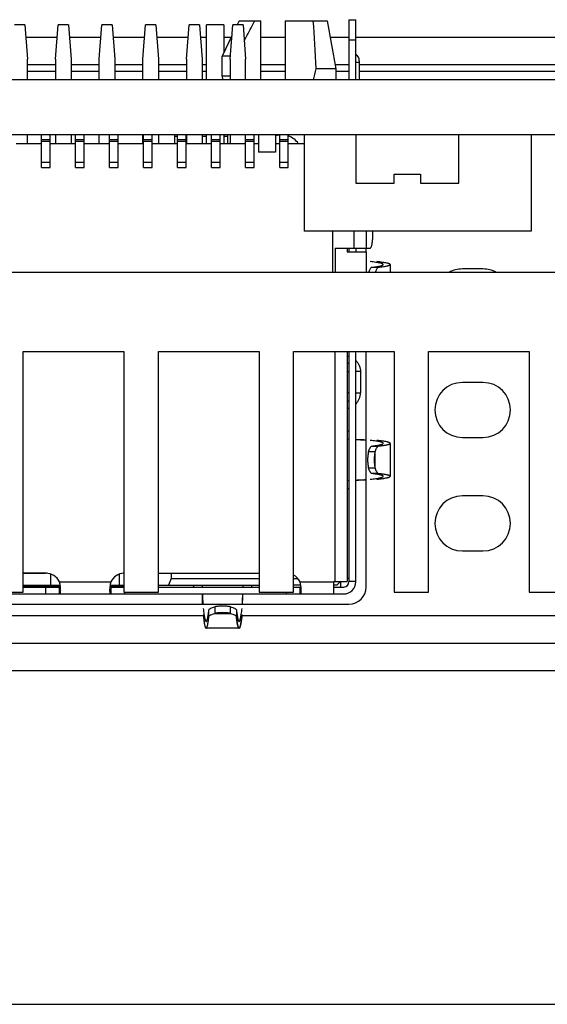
# Model space of a CAD drawing. Header units: millimetres. Extents: x -32 to 346, y 283 to 568.
# Tile 4 of 13: x 113 to 128, y 283 to 312. Entities that reach past the tile are written whole.
import ezdxf

# ---------------------------------------------------------------- set-up
doc = ezdxf.new("R2010")
doc.units = ezdxf.units.MM
doc.header["$LTSCALE"] = 16.335
doc.layers.get('0').update_dxf_attribs({"linetype": 'CONTINUOUS'})
doc.layers.add('00_COMPONENTS', color=7, linetype='CONTINUOUS')

msp = doc.modelspace()

# ---------------------------------------------------------------- linework, layer by layer
msp.add_line((-31.773, 282.941), (346.227, 282.941))
at = {"layer": '00_COMPONENTS', "color": 7}
for p, q in [((119.443, 311.546), (119.385, 311.426)), ((119.443, 311.546), (120.073, 311.546)), ((120.073, 309.826), (120.073, 311.546)), ((120.773, 311.546), (121.998, 311.546)), ((120.773, 311.546), (120.773, 309.826)), ((121.998, 311.546), (122.248, 310.146)), ((122.633, 311.576), (122.833, 311.576)), ((122.633, 311.576), (122.633, 309.826)), ((122.833, 309.826), (122.833, 311.576)), ((113.203, 311.426), (112.903, 311.426)), ((113.203, 311.426), (113.278, 310.426)), ((114.098, 310.426), (114.173, 311.426)), ((114.473, 311.426), (114.173, 311.426)), ((114.473, 311.426), (114.548, 310.426)), ((115.368, 310.426), (115.443, 311.426)), ((115.743, 311.426), (115.443, 311.426)), ((115.743, 311.426), (115.818, 310.426)), ((116.638, 310.426), (116.713, 311.426)), ((117.013, 311.426), (116.713, 311.426)), ((117.013, 311.426), (117.088, 310.426)), ((117.908, 310.426), (117.983, 311.426)), ((118.283, 311.426), (117.983, 311.426)), ((118.283, 311.426), (118.358, 310.426)), ((118.993, 311.426), (118.493, 311.426)), ((118.493, 309.826), (118.493, 311.426)), ((118.993, 311.426), (118.993, 310.619)), ((119.178, 310.426), (119.253, 311.426)), ((119.553, 311.426), (119.253, 311.426)), ((119.553, 311.426), (119.628, 310.426)), ((113.23, 311.066), (114.146, 311.066)), ((114.5, 311.066), (115.416, 311.066)), ((115.77, 311.066), (116.686, 311.066)), ((117.04, 311.066), (117.956, 311.066)), ((118.31, 311.066), (118.493, 311.066)), ((119.229, 311.105), (118.943, 310.516)), ((118.993, 311.066), (119.21, 311.066)), ((120.073, 311.066), (120.773, 311.066)), ((122.084, 311.066), (122.633, 311.066)), ((122.833, 311.066), (148.983, 311.066)), ((113.278, 309.826), (113.278, 310.426)), ((114.098, 310.426), (114.098, 309.826)), ((114.548, 310.426), (114.548, 309.826)), ((115.368, 309.826), (115.368, 310.426)), ((115.818, 310.426), (115.818, 309.826)), ((116.638, 309.826), (116.638, 310.426)), ((117.088, 310.426), (117.088, 309.826)), ((117.908, 310.426), (117.908, 309.826)), ((118.358, 310.426), (118.358, 309.826)), ((119.185, 310.516), (118.943, 310.516)), ((118.943, 309.946), (118.943, 310.516)), ((119.178, 310.426), (119.178, 309.826)), ((119.628, 309.826), (119.628, 310.426)), ((114.098, 310.266), (113.278, 310.266)), ((115.368, 310.266), (114.548, 310.266)), ((116.638, 310.266), (115.818, 310.266)), ((117.908, 310.266), (117.088, 310.266)), ((118.493, 310.266), (118.358, 310.266)), ((120.773, 310.266), (120.073, 310.266)), ((122.248, 310.146), (121.679, 310.146)), ((122.248, 310.266), (122.226, 310.266)), ((122.633, 310.266), (122.248, 310.266)), ((122.248, 310.146), (122.248, 309.826)), ((122.933, 310.326), (122.933, 309.826)), ((148.983, 310.266), (122.933, 310.266)), ((163.283, 309.826), (94.383, 309.826)), ((118.943, 309.946), (119.178, 309.946)), ((118.973, 309.826), (118.943, 309.946)), ((163.283, 308.226), (94.383, 308.226)), ((113.278, 307.976), (113.278, 308.226)), ((113.688, 307.279), (113.688, 308.226)), ((113.938, 307.279), (113.938, 308.226)), ((114.098, 308.226), (114.098, 307.976)), ((114.548, 308.226), (114.548, 307.976)), ((114.678, 307.279), (114.678, 308.226)), ((114.928, 307.279), (114.928, 308.226)), ((115.368, 307.976), (115.368, 308.226)), ((115.668, 307.279), (115.668, 308.226)), ((115.918, 307.279), (115.918, 308.226)), ((116.638, 307.976), (116.638, 308.226)), ((116.658, 307.279), (116.658, 308.226)), ((116.908, 307.279), (116.908, 308.226)), ((117.088, 308.226), (117.088, 307.976)), ((117.558, 308.226), (117.558, 307.976)), ((117.648, 308.176), (117.558, 308.176)), ((117.648, 307.279), (117.648, 308.226)), ((117.898, 307.279), (117.898, 308.226)), ((117.908, 308.176), (117.898, 308.176)), ((117.908, 308.226), (117.908, 307.976)), ((118.358, 308.226), (118.358, 307.976)), ((118.493, 308.176), (118.358, 308.176)), ((118.493, 307.976), (118.493, 308.226)), ((118.638, 307.279), (118.638, 308.226)), ((118.888, 307.279), (118.888, 308.226)), ((118.993, 308.226), (118.993, 307.976)), ((119.098, 308.176), (118.993, 308.176)), ((119.098, 308.226), (119.098, 307.976)), ((119.178, 308.226), (119.178, 307.976)), ((119.628, 307.279), (119.628, 308.226)), ((119.878, 307.279), (119.878, 308.226)), ((120.001, 308.226), (120.001, 307.726)), ((120.501, 308.226), (120.501, 307.726)), ((120.618, 307.279), (120.618, 308.226)), ((120.868, 307.279), (120.868, 308.226)), ((121.333, 308.226), (121.333, 305.426)), ((122.833, 308.226), (122.833, 306.826)), ((125.833, 306.826), (125.833, 308.226)), ((127.933, 308.226), (127.933, 305.426)), ((112.948, 307.976), (113.688, 307.976)), ((113.938, 308.08), (113.688, 308.08)), ((113.938, 307.976), (114.678, 307.976)), ((114.928, 308.08), (114.678, 308.08)), ((114.928, 307.976), (115.668, 307.976)), ((115.918, 308.08), (115.668, 308.08)), ((115.918, 307.976), (116.658, 307.976)), ((116.908, 308.08), (116.658, 308.08)), ((116.908, 307.976), (117.648, 307.976)), ((117.898, 308.08), (117.648, 308.08)), ((117.898, 307.976), (118.638, 307.976)), ((118.888, 308.08), (118.638, 308.08)), ((118.888, 307.976), (119.628, 307.976)), ((119.878, 308.08), (119.628, 308.08)), ((119.878, 307.976), (120.001, 307.976)), ((120.501, 307.976), (120.618, 307.976)), ((120.868, 308.08), (120.618, 308.08)), ((120.868, 307.976), (121.333, 307.976)), ((120.501, 307.726), (120.001, 307.726)), ((113.688, 307.279), (113.938, 307.279)), ((114.678, 307.279), (114.928, 307.279)), ((115.668, 307.279), (115.918, 307.279)), ((116.658, 307.279), (116.908, 307.279)), ((117.648, 307.279), (117.898, 307.279)), ((118.638, 307.279), (118.888, 307.279)), ((119.628, 307.279), (119.878, 307.279)), ((120.618, 307.279), (120.868, 307.279)), ((123.945, 307.081), (124.72, 307.081)), ((123.945, 306.826), (123.945, 307.081)), ((124.72, 307.081), (124.72, 306.826)), ((122.833, 306.826), (123.945, 306.826)), ((124.72, 306.826), (125.833, 306.826)), ((127.933, 305.426), (121.333, 305.426)), ((122.153, 305.426), (122.153, 304.226)), ((123.133, 305.426), (123.133, 304.933)), ((123.318, 305.426), (123.318, 305.183)), ((122.233, 304.933), (123.248, 304.933)), ((122.233, 304.933), (122.233, 304.226)), ((122.583, 304.933), (122.583, 304.826)), ((122.583, 304.826), (123.133, 304.826)), ((122.633, 304.933), (122.633, 304.826)), ((122.833, 304.933), (122.833, 304.826)), ((123.133, 304.826), (123.133, 304.933)), ((123.133, 304.826), (123.133, 304.226)), ((123.833, 304.455), (123.833, 304.226)), ((148.528, 304.226), (96.438, 304.226)), ((123.293, 304.376), (123.486, 304.376)), ((126.533, 304.326), (125.933, 304.326)), ((113.158, 301.926), (116.088, 301.926)), ((113.158, 294.926), (113.158, 301.926)), ((116.088, 301.926), (116.088, 294.926)), ((117.088, 301.926), (120.018, 301.926)), ((117.088, 294.926), (117.088, 301.926)), ((120.018, 301.926), (120.018, 294.926)), ((121.018, 301.926), (123.948, 301.926)), ((121.018, 294.926), (121.018, 301.926)), ((122.583, 301.926), (122.583, 295.233)), ((122.633, 301.926), (122.633, 295.226)), ((122.833, 295.226), (122.833, 301.926)), ((123.133, 295.076), (123.133, 301.926)), ((123.948, 301.926), (123.948, 294.926)), ((124.948, 301.926), (127.878, 301.926)), ((124.948, 294.926), (124.948, 301.926)), ((127.878, 301.926), (127.878, 294.926)), ((122.969, 301.343), (122.969, 300.723)), ((126.533, 301.026), (125.933, 301.026)), ((122.633, 299.37), (122.583, 299.372)), ((123.833, 299.255), (123.833, 298.296)), ((125.933, 299.426), (126.533, 299.426)), ((123.398, 299.006), (123.207, 299.006)), ((123.293, 299.176), (123.486, 299.176)), ((123.207, 298.545), (123.398, 298.545)), ((123.486, 298.376), (123.293, 298.376)), ((122.583, 298.179), (122.633, 298.181)), ((126.533, 297.726), (125.933, 297.726)), ((125.933, 296.126), (126.533, 296.126)), ((113.158, 295.478), (113.808, 295.478)), ((113.853, 295.476), (113.158, 295.476)), ((113.958, 295.126), (113.958, 295.452)), ((115.958, 295.126), (115.958, 295.452)), ((116.088, 295.476), (116.063, 295.476)), ((117.088, 295.478), (120.018, 295.478)), ((117.088, 295.476), (120.018, 295.476)), ((117.458, 295.326), (117.383, 295.126)), ((117.458, 295.476), (117.458, 295.326)), ((117.458, 295.326), (120.018, 295.326)), ((121.018, 295.326), (121.145, 295.326)), ((122.183, 295.233), (122.583, 295.233)), ((122.183, 295.233), (122.183, 294.876)), ((122.39, 295.233), (122.283, 295.126)), ((122.383, 295.226), (122.383, 295.076)), ((122.633, 295.326), (122.583, 295.326)), ((122.633, 295.248), (122.833, 295.248)), ((113.158, 295.126), (114.232, 295.126)), ((113.158, 295.096), (114.237, 295.096)), ((113.158, 295.076), (114.213, 295.076)), ((114.213, 294.876), (114.213, 295.076)), ((115.679, 295.096), (116.088, 295.096)), ((115.684, 295.126), (116.088, 295.126)), ((115.702, 295.076), (116.088, 295.076)), ((115.702, 295.076), (115.702, 294.876)), ((117.088, 295.126), (120.018, 295.126)), ((117.088, 295.076), (120.018, 295.076)), ((118.361, 295.126), (118.363, 295.076)), ((119.553, 295.076), (119.554, 295.126)), ((121.232, 295.126), (121.018, 295.126)), ((121.018, 295.076), (121.213, 295.076)), ((121.213, 294.876), (121.213, 295.076)), ((122.283, 295.126), (122.183, 295.126)), ((122.183, 295.076), (122.483, 295.076)), ((107.433, 294.876), (122.483, 294.876)), ((112.158, 294.926), (113.158, 294.926)), ((116.088, 294.926), (117.088, 294.926)), ((120.018, 294.926), (121.018, 294.926)), ((123.948, 294.926), (124.948, 294.926)), ((127.878, 294.926), (128.878, 294.926)), ((107.283, 294.576), (122.633, 294.576)), ((118.558, 294.222), (118.558, 294.415)), ((118.728, 294.502), (118.728, 294.31)), ((119.188, 294.31), (119.188, 294.502)), ((119.358, 294.415), (119.358, 294.222)), ((119.438, 293.876), (118.478, 293.876)), ((119.42, 293.892), (119.418, 293.898)), ((64.37, 293.446), (158.756, 293.446)), ((64.37, 292.646), (158.756, 292.646))]:
    msp.add_line(p, q, dxfattribs=at)
at = {"layer": '00_COMPONENTS', "color": 4}
for p, q in [((122.833, 310.976), (122.633, 310.976)), ((122.933, 310.326), (122.833, 310.326)), ((122.933, 310.376), (122.933, 310.326)), ((114.098, 310.066), (113.278, 310.066)), ((115.368, 310.066), (114.548, 310.066)), ((116.638, 310.066), (115.818, 310.066)), ((117.908, 310.066), (117.088, 310.066)), ((118.493, 310.066), (118.358, 310.066)), ((120.773, 310.066), (120.073, 310.066)), ((122.633, 310.066), (122.248, 310.066)), ((148.983, 310.066), (122.933, 310.066)), ((113.938, 308.03), (113.688, 308.03)), ((114.928, 308.03), (114.678, 308.03)), ((115.918, 308.03), (115.668, 308.03)), ((116.908, 308.03), (116.658, 308.03)), ((117.898, 308.03), (117.648, 308.03)), ((118.888, 308.03), (118.638, 308.03)), ((119.878, 308.03), (119.628, 308.03)), ((120.868, 308.03), (120.618, 308.03)), ((113.688, 307.429), (113.938, 307.429)), ((114.678, 307.429), (114.928, 307.429)), ((115.668, 307.429), (115.918, 307.429)), ((116.658, 307.429), (116.908, 307.429)), ((117.648, 307.429), (117.898, 307.429)), ((118.638, 307.429), (118.888, 307.429)), ((119.628, 307.429), (119.878, 307.429)), ((120.618, 307.429), (120.868, 307.429)), ((122.783, 304.933), (122.783, 305.426)), ((123.145, 304.933), (123.145, 305.426)), ((122.233, 295.233), (122.233, 301.926)), ((122.583, 301.343), (122.633, 301.343)), ((122.969, 301.343), (122.833, 301.343)), ((122.633, 300.723), (122.583, 300.723)), ((122.833, 300.723), (122.969, 300.723)), ((123.398, 298.545), (123.398, 299.006)), ((114.212, 295.226), (115.704, 295.226)), ((121.212, 295.226), (122.183, 295.226)), ((113.808, 295.076), (113.808, 294.876)), ((116.108, 294.876), (116.108, 294.926)), ((120.808, 294.926), (120.808, 294.876)), ((111.52, 294.246), (118.396, 294.246)), ((118.728, 294.31), (119.188, 294.31)), ((119.52, 294.246), (159.156, 294.246))]:
    msp.add_line(p, q, dxfattribs=at)
at = {"layer": '00_COMPONENTS', "color": 7}
for centre, radius, start, end in [((122.683, 310.376), 0.25, 0, 53.1301), ((110.547, 312.642), 11.408, 345.7087, 347.3614), ((120.673, 307.626), 0.6, 95.2503, 106.6302), ((120.689, 308.557), 0.361, 246.832, 250.7119), ((120.673, 307.626), 0.6, 35.6915, 71.0194), ((125.933, 303.526), 0.8, 90, 118.7852), ((126.533, 303.526), 0.8, 61.2148, 90), ((122.514, 301.333), 0.46, 74.9604, 81.3321), ((122.515, 301.31), 0.283, 65.3964, 76.1286), ((125.933, 300.226), 0.8, 90, 270), ((126.533, 300.226), 0.8, 270, 90), ((122.515, 300.756), 0.283, 283.8725, 294.6024), ((122.514, 300.733), 0.46, 278.6681, 285.039), ((125.933, 296.926), 0.8, 90, 270), ((126.533, 296.926), 0.8, 270, 90), ((113.808, 295.028), 0.45, 26.0542, 90), ((112.955, 294.923), 1.294, 7.3023, 13.5449), ((116.97, 294.921), 1.303, 166.4771, 172.6782), ((116.108, 295.028), 0.45, 92.5327, 153.9458), ((120.808, 295.028), 0.45, 26.0542, 62.1587), ((119.94, 294.92), 1.309, 9.0523, 13.5174), ((122.483, 295.226), 0.35, 270, 360), ((122.483, 295.226), 0.15, 270, 360), ((113.069, 294.938), 1.178, 6.7016, 7.2659), ((116.846, 294.938), 1.178, 172.7368, 173.2986), ((120.004, 294.93), 1.244, 7.2707, 9.0639), ((120.069, 294.938), 1.178, 6.7016, 7.2659), ((122.633, 295.076), 0.5, 270, 360), ((119.438, 293.885), 0.00949, 261.6762, 269.9756)]:
    msp.add_arc(centre, radius, start, end, dxfattribs=at)
msp.add_ellipse((120.673, 291.725), major_axis=(0, 26.048), ratio=0.054651, start_param=-0.785299, end_param=-0.706061, dxfattribs=at)
for points, knots in [([(119.588, 310.955), (119.662, 311.104), (119.762, 311.301), (119.865, 311.497), (119.892, 311.546)], [0, 0, 0, 0, 0.749953, 1, 1, 1, 1]), ([(123.248, 304.933), (123.251, 304.933), (123.256, 304.934), (123.263, 304.938), (123.269, 304.944), (123.278, 304.956), (123.289, 304.977), (123.299, 305.008), (123.307, 305.046), (123.313, 305.088), (123.317, 305.135), (123.318, 305.167), (123.318, 305.183)], [0, 0, 0, 0, 0.025471, 0.053656, 0.086482, 0.12506, 0.221065, 0.342101, 0.485385, 0.646516, 0.820074, 1, 1, 1, 1]), ([(123.633, 304.455), (123.633, 304.457), (123.631, 304.462), (123.626, 304.467), (123.619, 304.472), (123.608, 304.477), (123.594, 304.483), (123.578, 304.488), (123.559, 304.493), (123.527, 304.501), (123.48, 304.51), (123.414, 304.52), (123.337, 304.53), (123.282, 304.537), (123.252, 304.54)], [0, 0, 0, 0, 0.014016, 0.03163, 0.054819, 0.084462, 0.120965, 0.164536, 0.215292, 0.2733, 0.411192, 0.578335, 0.774673, 1, 1, 1, 1]), ([(123.293, 304.376), (123.32, 304.379), (123.369, 304.385), (123.438, 304.394), (123.496, 304.404), (123.538, 304.413), (123.567, 304.42), (123.584, 304.425), (123.599, 304.43), (123.611, 304.435), (123.62, 304.44), (123.627, 304.445), (123.631, 304.45), (123.633, 304.454), (123.633, 304.455)], [0, 0, 0, 0, 0.224713, 0.420507, 0.587219, 0.724821, 0.782755, 0.833491, 0.877106, 0.913732, 0.943599, 0.967145, 0.985287, 1, 1, 1, 1]), ([(123.833, 304.455), (123.833, 304.457), (123.831, 304.462), (123.826, 304.467), (123.818, 304.472), (123.807, 304.477), (123.794, 304.483), (123.777, 304.488), (123.757, 304.493), (123.725, 304.501), (123.676, 304.51), (123.61, 304.52), (123.531, 304.53), (123.474, 304.537), (123.444, 304.54)], [0, 0, 0, 0, 0.013771, 0.031199, 0.054262, 0.083823, 0.120276, 0.163825, 0.21458, 0.272607, 0.410588, 0.57788, 0.77442, 1, 1, 1, 1]), ([(123.486, 304.376), (123.513, 304.379), (123.564, 304.385), (123.634, 304.394), (123.693, 304.404), (123.736, 304.413), (123.765, 304.42), (123.783, 304.425), (123.798, 304.43), (123.81, 304.435), (123.82, 304.44), (123.827, 304.445), (123.831, 304.45), (123.833, 304.454), (123.833, 304.455)], [0, 0, 0, 0, 0.224983, 0.420993, 0.587862, 0.725557, 0.78351, 0.834244, 0.877833, 0.914405, 0.944182, 0.967594, 0.98554, 1, 1, 1, 1]), ([(123.212, 304.226), (123.218, 304.244), (123.228, 304.278), (123.248, 304.322), (123.268, 304.355), (123.285, 304.371), (123.293, 304.376)], [0, 0, 0, 0, 0.334258, 0.613844, 0.833868, 1, 1, 1, 1]), ([(123.404, 304.226), (123.409, 304.244), (123.42, 304.278), (123.44, 304.323), (123.461, 304.355), (123.478, 304.371), (123.486, 304.376)], [0, 0, 0, 0, 0.334541, 0.613733, 0.83344, 1, 1, 1, 1]), ([(122.833, 301.664), (122.854, 301.643), (122.893, 301.597), (122.936, 301.518), (122.963, 301.433), (122.969, 301.373), (122.969, 301.343)], [0, 0, 0, 0, 0.249255, 0.499107, 0.749417, 1, 1, 1, 1]), ([(122.833, 300.402), (122.854, 300.423), (122.893, 300.469), (122.936, 300.548), (122.963, 300.633), (122.969, 300.693), (122.969, 300.723)], [0, 0, 0, 0, 0.249261, 0.499113, 0.74942, 1, 1, 1, 1]), ([(122.583, 299.62), (122.59, 299.62), (122.6, 299.619), (122.612, 299.618), (122.619, 299.617), (122.625, 299.616), (122.629, 299.615), (122.632, 299.615), (122.633, 299.614), (122.633, 299.614)], [0, 0, 0, 0, 0.417801, 0.588349, 0.730817, 0.843682, 0.925959, 0.977245, 1, 1, 1, 1]), ([(122.833, 299.366), (122.86, 299.365), (122.96, 299.362), (123.06, 299.359), (123.133, 299.356)], [0, 0, 0, 0, 0.268423, 1, 1, 1, 1]), ([(123.133, 299.35), (123.088, 299.352), (122.988, 299.357), (122.888, 299.361), (122.833, 299.363)], [0, 0, 0, 0, 0.447526, 1, 1, 1, 1]), ([(123.633, 299.255), (123.633, 299.257), (123.631, 299.262), (123.626, 299.267), (123.619, 299.272), (123.608, 299.277), (123.594, 299.283), (123.578, 299.288), (123.558, 299.293), (123.527, 299.301), (123.48, 299.31), (123.414, 299.32), (123.337, 299.33), (123.281, 299.337), (123.252, 299.34)], [0, 0, 0, 0, 0.014011, 0.031622, 0.054809, 0.084451, 0.120953, 0.164523, 0.215279, 0.273288, 0.411182, 0.578328, 0.774669, 1, 1, 1, 1]), ([(123.293, 299.176), (123.32, 299.179), (123.369, 299.185), (123.438, 299.194), (123.496, 299.204), (123.538, 299.213), (123.567, 299.22), (123.584, 299.225), (123.599, 299.23), (123.611, 299.235), (123.62, 299.24), (123.627, 299.245), (123.631, 299.25), (123.633, 299.254), (123.633, 299.255)], [0, 0, 0, 0, 0.224713, 0.420507, 0.587219, 0.724821, 0.782755, 0.833491, 0.877106, 0.913732, 0.943599, 0.967145, 0.985287, 1, 1, 1, 1]), ([(123.833, 299.255), (123.833, 299.257), (123.831, 299.262), (123.826, 299.267), (123.818, 299.272), (123.807, 299.277), (123.794, 299.283), (123.777, 299.288), (123.757, 299.293), (123.725, 299.301), (123.677, 299.31), (123.61, 299.32), (123.531, 299.33), (123.475, 299.337), (123.444, 299.34)], [0, 0, 0, 0, 0.013775, 0.031207, 0.054272, 0.083834, 0.120288, 0.163837, 0.214592, 0.272619, 0.410598, 0.577887, 0.774424, 1, 1, 1, 1]), ([(123.486, 299.176), (123.513, 299.179), (123.564, 299.185), (123.634, 299.194), (123.693, 299.204), (123.736, 299.213), (123.765, 299.22), (123.783, 299.225), (123.798, 299.23), (123.81, 299.235), (123.82, 299.24), (123.827, 299.245), (123.831, 299.25), (123.833, 299.254), (123.833, 299.255)], [0, 0, 0, 0, 0.224983, 0.420993, 0.587862, 0.725557, 0.78351, 0.834244, 0.877833, 0.914405, 0.944183, 0.967594, 0.98554, 1, 1, 1, 1]), ([(123.207, 298.545), (123.2, 298.581), (123.189, 298.658), (123.184, 298.776), (123.189, 298.893), (123.2, 298.97), (123.207, 299.006)], [0, 0, 0, 0, 0.238936, 0.5, 0.761064, 1, 1, 1, 1]), ([(123.207, 299.006), (123.212, 299.027), (123.224, 299.065), (123.242, 299.109), (123.257, 299.138), (123.272, 299.158), (123.284, 299.17), (123.293, 299.176)], [0, 0, 0, 0, 0.336167, 0.61767, 0.735383, 0.837559, 1, 1, 1, 1]), ([(123.398, 298.545), (123.391, 298.581), (123.38, 298.658), (123.375, 298.776), (123.38, 298.893), (123.391, 298.97), (123.398, 299.006)], [0, 0, 0, 0, 0.238936, 0.5, 0.761064, 1, 1, 1, 1]), ([(123.398, 299.006), (123.404, 299.027), (123.416, 299.065), (123.434, 299.11), (123.45, 299.138), (123.464, 299.158), (123.477, 299.17), (123.486, 299.176)], [0, 0, 0, 0, 0.336611, 0.617723, 0.735176, 0.837204, 1, 1, 1, 1]), ([(123.293, 298.376), (123.284, 298.381), (123.272, 298.393), (123.257, 298.414), (123.242, 298.442), (123.224, 298.486), (123.212, 298.524), (123.207, 298.545)], [0, 0, 0, 0, 0.162441, 0.264617, 0.38233, 0.663833, 1, 1, 1, 1]), ([(123.633, 298.296), (123.633, 298.298), (123.631, 298.301), (123.627, 298.307), (123.62, 298.312), (123.611, 298.316), (123.599, 298.321), (123.584, 298.326), (123.567, 298.331), (123.538, 298.338), (123.496, 298.347), (123.438, 298.357), (123.369, 298.367), (123.32, 298.373), (123.293, 298.376)], [0, 0, 0, 0, 0.014713, 0.032854, 0.056401, 0.086268, 0.122894, 0.166509, 0.217245, 0.275178, 0.412781, 0.579493, 0.775287, 1, 1, 1, 1]), ([(123.486, 298.376), (123.477, 298.381), (123.464, 298.393), (123.45, 298.413), (123.434, 298.442), (123.416, 298.486), (123.404, 298.524), (123.398, 298.545)], [0, 0, 0, 0, 0.162796, 0.264824, 0.382277, 0.663389, 1, 1, 1, 1]), ([(123.833, 298.296), (123.833, 298.298), (123.831, 298.301), (123.827, 298.307), (123.82, 298.312), (123.81, 298.316), (123.798, 298.321), (123.783, 298.326), (123.765, 298.331), (123.736, 298.338), (123.693, 298.347), (123.634, 298.357), (123.564, 298.367), (123.513, 298.373), (123.486, 298.376)], [0, 0, 0, 0, 0.01446, 0.032406, 0.055817, 0.085595, 0.122167, 0.165756, 0.21649, 0.274443, 0.412138, 0.579007, 0.775017, 1, 1, 1, 1]), ([(122.833, 298.188), (122.888, 298.19), (122.988, 298.194), (123.088, 298.199), (123.133, 298.202)], [0, 0, 0, 0, 0.552476, 1, 1, 1, 1]), ([(122.833, 298.185), (122.86, 298.186), (122.96, 298.189), (123.06, 298.192), (123.133, 298.195)], [0, 0, 0, 0, 0.268424, 1, 1, 1, 1]), ([(123.252, 298.211), (123.281, 298.214), (123.337, 298.221), (123.414, 298.231), (123.48, 298.241), (123.527, 298.251), (123.558, 298.258), (123.578, 298.263), (123.594, 298.269), (123.608, 298.274), (123.619, 298.279), (123.626, 298.284), (123.631, 298.29), (123.633, 298.294), (123.633, 298.296)], [0, 0, 0, 0, 0.225331, 0.421673, 0.588819, 0.726712, 0.78472, 0.835476, 0.879046, 0.915548, 0.94519, 0.968377, 0.985988, 1, 1, 1, 1]), ([(123.444, 298.211), (123.474, 298.214), (123.531, 298.221), (123.61, 298.231), (123.676, 298.241), (123.725, 298.251), (123.757, 298.258), (123.777, 298.263), (123.794, 298.269), (123.807, 298.274), (123.818, 298.279), (123.826, 298.284), (123.831, 298.29), (123.833, 298.294), (123.833, 298.296)], [0, 0, 0, 0, 0.225579, 0.422118, 0.589409, 0.727389, 0.785416, 0.836172, 0.87972, 0.916174, 0.945735, 0.968798, 0.986228, 1, 1, 1, 1]), ([(122.633, 297.938), (122.633, 297.937), (122.632, 297.936), (122.629, 297.936), (122.625, 297.935), (122.619, 297.934), (122.612, 297.933), (122.6, 297.932), (122.59, 297.932), (122.583, 297.931)], [0, 0, 0, 0, 0.022755, 0.074042, 0.156319, 0.269184, 0.411653, 0.5822, 1, 1, 1, 1]), ([(114.213, 295.076), (114.218, 295.076), (114.225, 295.077), (114.233, 295.082), (114.236, 295.085), (114.238, 295.087)], [0, 0, 0, 0, 0.509127, 0.750093, 1, 1, 1, 1]), ([(114.213, 294.876), (114.216, 294.876), (114.221, 294.877), (114.228, 294.882), (114.234, 294.891), (114.238, 294.902), (114.241, 294.917), (114.245, 294.942), (114.246, 294.962), (114.246, 294.976)], [0, 0, 0, 0, 0.067145, 0.138686, 0.225137, 0.332525, 0.463514, 0.618825, 1, 1, 1, 1]), ([(114.246, 294.976), (114.246, 294.992), (114.244, 295.025), (114.241, 295.058), (114.239, 295.076)], [0, 0, 0, 0, 0.468636, 1, 1, 1, 1]), ([(115.677, 295.076), (115.675, 295.058), (115.672, 295.025), (115.67, 294.992), (115.67, 294.976)], [0, 0, 0, 0, 0.531365, 1, 1, 1, 1]), ([(115.67, 294.976), (115.67, 294.962), (115.671, 294.942), (115.674, 294.917), (115.678, 294.902), (115.682, 294.891), (115.688, 294.882), (115.695, 294.877), (115.7, 294.876), (115.702, 294.876)], [0, 0, 0, 0, 0.381178, 0.536491, 0.667478, 0.774866, 0.861315, 0.932855, 1, 1, 1, 1]), ([(115.678, 295.087), (115.679, 295.085), (115.683, 295.082), (115.691, 295.077), (115.698, 295.076), (115.702, 295.076)], [0, 0, 0, 0, 0.249868, 0.490818, 1, 1, 1, 1]), ([(118.12, 295.076), (118.119, 295.076), (118.119, 295.077), (118.118, 295.079), (118.117, 295.084), (118.116, 295.089), (118.116, 295.096), (118.115, 295.109), (118.114, 295.119), (118.113, 295.126)], [0, 0, 0, 0, 0.022755, 0.074042, 0.156319, 0.269184, 0.411653, 0.5822, 1, 1, 1, 1]), ([(119.802, 295.126), (119.802, 295.119), (119.801, 295.109), (119.8, 295.096), (119.799, 295.089), (119.799, 295.084), (119.798, 295.079), (119.797, 295.077), (119.796, 295.076), (119.796, 295.076)], [0, 0, 0, 0, 0.417801, 0.588349, 0.730817, 0.843682, 0.925959, 0.977245, 1, 1, 1, 1]), ([(121.213, 295.076), (121.218, 295.076), (121.225, 295.077), (121.233, 295.082), (121.236, 295.085), (121.238, 295.087)], [0, 0, 0, 0, 0.509127, 0.750093, 1, 1, 1, 1]), ([(121.213, 294.876), (121.216, 294.876), (121.221, 294.877), (121.228, 294.882), (121.234, 294.891), (121.238, 294.902), (121.241, 294.917), (121.245, 294.942), (121.246, 294.962), (121.246, 294.976)], [0, 0, 0, 0, 0.067145, 0.138686, 0.225137, 0.332525, 0.463514, 0.618825, 1, 1, 1, 1]), ([(121.246, 294.976), (121.246, 294.992), (121.244, 295.025), (121.241, 295.058), (121.239, 295.076)], [0, 0, 0, 0, 0.468636, 1, 1, 1, 1]), ([(118.377, 294.575), (118.377, 294.598), (118.373, 294.698), (118.37, 294.798), (118.368, 294.876)], [0, 0, 0, 0, 0.229671, 1, 1, 1, 1]), ([(118.37, 294.876), (118.372, 294.82), (118.377, 294.72), (118.381, 294.62), (118.384, 294.576)], [0, 0, 0, 0, 0.552437, 1, 1, 1, 1]), ([(119.532, 294.576), (119.534, 294.62), (119.539, 294.72), (119.543, 294.82), (119.545, 294.876)], [0, 0, 0, 0, 0.447565, 1, 1, 1, 1]), ([(119.538, 294.575), (119.539, 294.598), (119.543, 294.698), (119.546, 294.798), (119.548, 294.876)], [0, 0, 0, 0, 0.22967, 1, 1, 1, 1]), ([(118.393, 294.457), (118.397, 294.427), (118.403, 294.372), (118.413, 294.294), (118.424, 294.229), (118.433, 294.182), (118.44, 294.15), (118.446, 294.131), (118.451, 294.114), (118.456, 294.101), (118.461, 294.09), (118.467, 294.082), (118.472, 294.077), (118.476, 294.076), (118.478, 294.076)], [0, 0, 0, 0, 0.225328, 0.421665, 0.588808, 0.726702, 0.784711, 0.835467, 0.879038, 0.91554, 0.945183, 0.968372, 0.985985, 1, 1, 1, 1]), ([(118.478, 294.076), (118.48, 294.076), (118.484, 294.077), (118.489, 294.081), (118.494, 294.088), (118.499, 294.098), (118.504, 294.11), (118.509, 294.125), (118.514, 294.142), (118.521, 294.17), (118.529, 294.212), (118.539, 294.271), (118.549, 294.34), (118.555, 294.389), (118.558, 294.415)], [0, 0, 0, 0, 0.014713, 0.032855, 0.056401, 0.086268, 0.122894, 0.166509, 0.217245, 0.275179, 0.412782, 0.579493, 0.775287, 1, 1, 1, 1]), ([(118.558, 294.415), (118.563, 294.424), (118.576, 294.437), (118.596, 294.451), (118.624, 294.467), (118.668, 294.485), (118.707, 294.496), (118.728, 294.502)], [0, 0, 0, 0, 0.162441, 0.264617, 0.38233, 0.663833, 1, 1, 1, 1]), ([(119.188, 294.502), (119.152, 294.509), (119.075, 294.519), (118.958, 294.525), (118.84, 294.519), (118.764, 294.509), (118.728, 294.502)], [0, 0, 0, 0, 0.238936, 0.5, 0.761064, 1, 1, 1, 1]), ([(119.188, 294.502), (119.209, 294.496), (119.247, 294.485), (119.292, 294.467), (119.32, 294.451), (119.34, 294.437), (119.353, 294.424), (119.358, 294.415)], [0, 0, 0, 0, 0.336167, 0.61767, 0.735383, 0.837559, 1, 1, 1, 1]), ([(119.358, 294.415), (119.361, 294.389), (119.367, 294.34), (119.377, 294.271), (119.387, 294.212), (119.395, 294.17), (119.402, 294.142), (119.407, 294.125), (119.412, 294.11), (119.417, 294.098), (119.422, 294.088), (119.427, 294.081), (119.432, 294.077), (119.436, 294.076), (119.438, 294.076)], [0, 0, 0, 0, 0.224713, 0.420507, 0.587219, 0.724822, 0.782755, 0.833491, 0.877106, 0.913732, 0.943599, 0.967146, 0.985287, 1, 1, 1, 1]), ([(119.438, 294.076), (119.44, 294.076), (119.444, 294.077), (119.449, 294.082), (119.454, 294.09), (119.46, 294.101), (119.465, 294.114), (119.47, 294.131), (119.475, 294.15), (119.483, 294.182), (119.492, 294.229), (119.502, 294.294), (119.513, 294.372), (119.519, 294.427), (119.522, 294.457)], [0, 0, 0, 0, 0.014015, 0.031628, 0.054817, 0.08446, 0.120962, 0.164533, 0.215289, 0.273297, 0.411189, 0.578333, 0.774672, 1, 1, 1, 1]), ([(118.393, 294.264), (118.397, 294.234), (118.403, 294.178), (118.413, 294.099), (118.424, 294.032), (118.433, 293.984), (118.44, 293.952), (118.446, 293.932), (118.451, 293.915), (118.456, 293.901), (118.461, 293.89), (118.467, 293.882), (118.472, 293.877), (118.476, 293.876), (118.478, 293.876)], [0, 0, 0, 0, 0.225578, 0.422119, 0.58941, 0.727388, 0.785415, 0.83617, 0.879718, 0.916172, 0.945733, 0.968797, 0.986227, 1, 1, 1, 1]), ([(118.478, 293.876), (118.48, 293.876), (118.484, 293.877), (118.489, 293.882), (118.494, 293.889), (118.499, 293.898), (118.504, 293.911), (118.509, 293.926), (118.514, 293.943), (118.521, 293.972), (118.529, 294.015), (118.539, 294.075), (118.549, 294.145), (118.555, 294.195), (118.558, 294.222)], [0, 0, 0, 0, 0.014459, 0.032406, 0.055817, 0.085595, 0.122166, 0.165756, 0.21649, 0.274442, 0.412138, 0.579007, 0.775017, 1, 1, 1, 1]), ([(118.558, 294.222), (118.563, 294.231), (118.575, 294.244), (118.596, 294.259), (118.624, 294.275), (118.668, 294.293), (118.707, 294.305), (118.728, 294.31)], [0, 0, 0, 0, 0.162796, 0.264824, 0.382277, 0.663389, 1, 1, 1, 1]), ([(119.188, 294.31), (119.152, 294.318), (119.075, 294.328), (118.958, 294.333), (118.84, 294.328), (118.764, 294.318), (118.728, 294.31)], [0, 0, 0, 0, 0.238936, 0.5, 0.761064, 1, 1, 1, 1]), ([(119.188, 294.31), (119.209, 294.305), (119.248, 294.293), (119.292, 294.275), (119.32, 294.259), (119.34, 294.244), (119.353, 294.231), (119.358, 294.222)], [0, 0, 0, 0, 0.336611, 0.617723, 0.735176, 0.837204, 1, 1, 1, 1]), ([(119.38, 294.053), (119.376, 294.079), (119.368, 294.135), (119.361, 294.192), (119.358, 294.222)], [0, 0, 0, 0, 0.459749, 1, 1, 1, 1]), ([(119.358, 294.222), (119.361, 294.192), (119.368, 294.135), (119.376, 294.079), (119.38, 294.053)], [0, 0, 0, 0, 0.540265, 1, 1, 1, 1]), ([(119.463, 293.91), (119.467, 293.92), (119.473, 293.942), (119.482, 293.98), (119.491, 294.027), (119.497, 294.061), (119.499, 294.079)], [0, 0, 0, 0, 0.17587, 0.400898, 0.675564, 1, 1, 1, 1]), ([(119.499, 294.079), (119.497, 294.061), (119.491, 294.027), (119.482, 293.98), (119.473, 293.942), (119.467, 293.92), (119.463, 293.91)], [0, 0, 0, 0, 0.324246, 0.59881, 0.823907, 1, 1, 1, 1]), ([(119.499, 294.079), (119.504, 294.108), (119.512, 294.169), (119.519, 294.231), (119.522, 294.264)], [0, 0, 0, 0, 0.461254, 1, 1, 1, 1]), ([(119.522, 294.264), (119.519, 294.231), (119.512, 294.169), (119.504, 294.108), (119.499, 294.079)], [0, 0, 0, 0, 0.538782, 1, 1, 1, 1]), ([(119.418, 293.898), (119.414, 293.906), (119.407, 293.925), (119.398, 293.959), (119.389, 294.003), (119.383, 294.035), (119.38, 294.053)], [0, 0, 0, 0, 0.166068, 0.387551, 0.665387, 1, 1, 1, 1]), ([(119.38, 294.053), (119.383, 294.035), (119.389, 294.003), (119.398, 293.959), (119.407, 293.925), (119.414, 293.906), (119.418, 293.898)], [0, 0, 0, 0, 0.334825, 0.612776, 0.83418, 1, 1, 1, 1]), ([(119.418, 293.898), (119.419, 293.894), (119.422, 293.889), (119.427, 293.881), (119.433, 293.877), (119.436, 293.876)], [0, 0, 0, 0, 0.343409, 0.618558, 1, 1, 1, 1]), ([(119.436, 293.876), (119.436, 293.876), (119.433, 293.877), (119.43, 293.879), (119.428, 293.881)], [0, 0, 0, 0, 0.220744, 1, 1, 1, 1]), ([(119.438, 293.876), (119.438, 293.876), (119.44, 293.876), (119.442, 293.877), (119.443, 293.878)], [0, 0, 0, 0, 0.238241, 1, 1, 1, 1]), ([(119.443, 293.878), (119.445, 293.879), (119.449, 293.882), (119.456, 293.893), (119.46, 293.903), (119.463, 293.91)], [0, 0, 0, 0, 0.169058, 0.387919, 1, 1, 1, 1]), ([(119.452, 293.887), (119.451, 293.886), (119.449, 293.882), (119.446, 293.879), (119.443, 293.878)], [0, 0, 0, 0, 0.294739, 1, 1, 1, 1]), ([(119.463, 293.91), (119.461, 293.906), (119.458, 293.898), (119.454, 293.89), (119.452, 293.887)], [0, 0, 0, 0, 0.556696, 1, 1, 1, 1])]:
    msp.add_open_spline(points, degree=3, knots=knots, dxfattribs=at)

doc.saveas('drawing.dxf')
